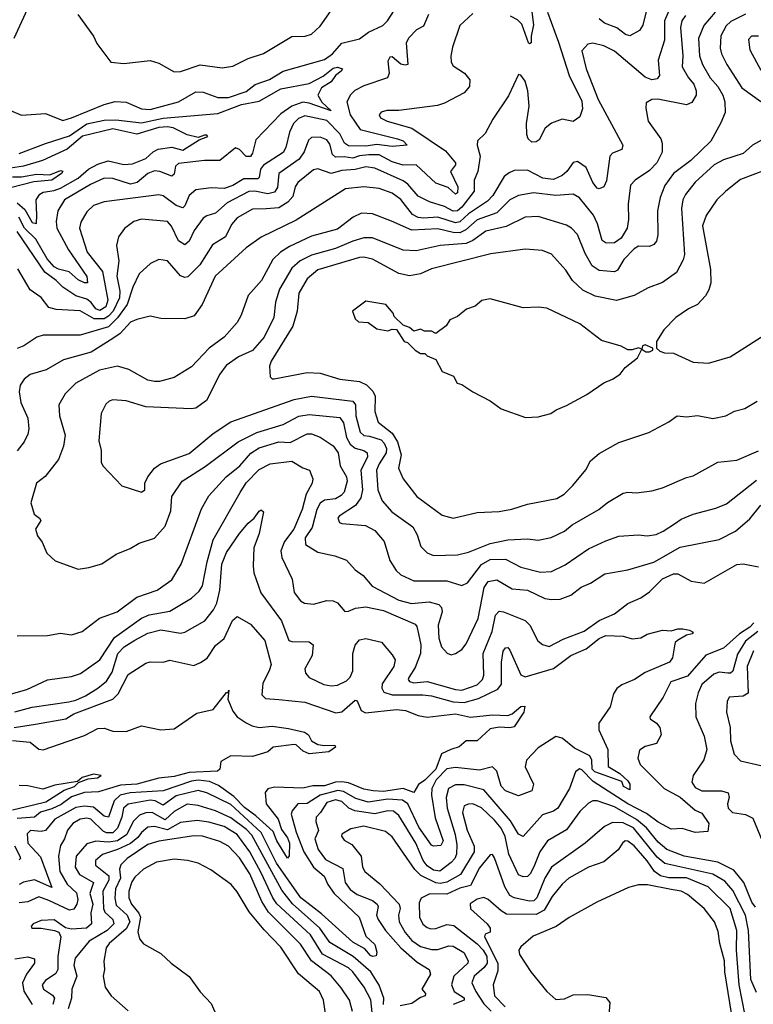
# Model space of a CAD drawing. Extents: x 1678759 to 1859541, y 384609 to 522867.
# Tile 12 of 256: x 1729297 to 1732661, y 396626 to 401141. Entities that reach past the tile are written whole.
import ezdxf

# ---------------------------------------------------------------- set-up
doc = ezdxf.new("R2010")
doc.units = 0

msp = doc.modelspace()

# ---------------------------------------------------------------- linework, layer by layer
at = {"layer": '0CON20XD'}
for points in [[(1732187.6, 401255), (1732155, 401115.8), (1732138.8, 401091.2), (1732095, 401066.5), (1732075, 401072.3), (1732035, 401104), (1731978.8, 401125), (1731955, 401144.1)], [(1729255, 400724.3), (1729305, 400703.1), (1729415, 400710.5), (1729495, 400679.2), (1729535, 400690.3), (1729685, 400752.3), (1729735, 400765.3), (1729785, 400762.9), (1729855, 400731.6), (1729895, 400728.6), (1730025, 400764.7), (1730105, 400809.4), (1730139.1, 400809.1), (1730205, 400784.2), (1730255, 400784.1), (1730335, 400812.2), (1730376.5, 400843.5), (1730442.8, 400867.2), (1730505.5, 400904.5), (1730695, 400959.1), (1730730.8, 400985), (1730775, 401033.4), (1730855, 401053.7), (1730896.7, 401083.3), (1730961.7, 401115), (1730983.7, 401135), (1731015, 401183.4)], [(1729332, 401188), (1729270.6, 401055)], [(1732290.8, 401219.2), (1732253.7, 401136.3), (1732253.4, 401046.6), (1732224.2, 400955.8), (1732230.5, 400885), (1732220.7, 400869.3), (1732195, 400864.7), (1732165, 400877.2), (1732025, 400996.6), (1731975, 401021.2), (1731925, 401033.1), (1731901.8, 401028.2), (1731875, 400997.5), (1731894.7, 400915), (1731949.8, 400775), (1732062.9, 400565), (1732057.5, 400545), (1732015, 400529.3), (1732003.8, 400515), (1731987.4, 400402.6), (1731975, 400374.6), (1731955, 400365.4), (1731945, 400368.2), (1731925.3, 400395), (1731895, 400463.6), (1731855, 400490), (1731835, 400485.8), (1731806, 400445), (1731785, 400426.4), (1731745, 400407.6), (1731695.9, 400414.1), (1731625, 400450.9), (1731565, 400448.9), (1731540.9, 400439.2), (1731518.8, 400421.2), (1731466.9, 400335), (1731441.5, 400308.5), (1731355, 400251.1), (1731315, 400214.3), (1731295, 400209.8), (1731215, 400235.4), (1731148.4, 400231.6), (1731124.4, 400234.4), (1731097.9, 400247.9), (1731045, 400316.7), (1731005, 400345.7), (1730945, 400366.7), (1730875.2, 400375.2), (1730790.8, 400365), (1730565, 400222.4), (1730405, 400143.5), (1730335.6, 400095), (1730193.2, 399965), (1730134.5, 399835), (1730096.7, 399783.3), (1730055, 399770), (1729945, 399770.6), (1729895, 399781.4), (1729835, 399766.4), (1729805, 399753.6), (1729757.8, 399702.2), (1729725, 399678.4), (1729625, 399617), (1729498, 399582), (1729418, 399535), (1729345, 399514.4), (1729317.2, 399492.8), (1729299.4, 399465), (1729294.5, 399435), (1729303.2, 399385), (1729333.9, 399313.9), (1729339.1, 399265), (1729335, 399240), (1729317.1, 399205), (1729285, 399164.3)], [(1729564.1, 401164.1), (1729636, 401065), (1729651.2, 401031.2), (1729715, 400946.7), (1729775, 400940), (1729895, 400954.4), (1729935, 400941.9), (1730005, 400902.5), (1730035, 400903.6), (1730125, 400933.5), (1730225, 400920), (1730275, 400927.3), (1730345, 400963.1), (1730415, 400985.3), (1730545, 401063.1), (1730605.7, 401065.7), (1730635, 401074.4), (1730675, 401111.9), (1730725, 401182.9)], [(1731716.8, 401175), (1731768.2, 401038.2), (1731816, 400885), (1731875, 400768), (1731877.6, 400732.4), (1731865.6, 400695), (1731835, 400674), (1731785, 400684.4), (1731735, 400667.1), (1731707.2, 400642.8), (1731679.8, 400590.2), (1731665, 400580.6), (1731645, 400579.4), (1731628.5, 400595), (1731622.2, 400615), (1731621.2, 400665), (1731633.2, 400745), (1731626.7, 400815), (1731615, 400858.8), (1731595, 400886.7), (1731585, 400890), (1731538.8, 400791.2), (1731466.7, 400685), (1731430.9, 400619.1), (1731396, 400585), (1731395.6, 400565), (1731409.1, 400515), (1731398.1, 400445), (1731380.8, 400405), (1731381.6, 400355), (1731325, 400281.2), (1731305, 400264.9), (1731285, 400262.6), (1731245, 400284.8), (1731176.7, 400305), (1731125, 400332), (1731076.5, 400386.5), (1731055, 400402.4), (1730925, 400459.8), (1730885, 400466.5), (1730835, 400453.9), (1730775, 400449.5), (1730725, 400435.6), (1730665, 400457.7), (1730645, 400453.2), (1730572.2, 400395), (1730560.5, 400375), (1730549.4, 400330.6), (1730526.2, 400303.8), (1730485, 400278.8), (1730427, 400273), (1730365, 400272.7), (1730295, 400232.8), (1730268.1, 400201.9), (1730240.7, 400145), (1730180.8, 400109.2), (1730122.6, 400017.4), (1730068.5, 399961.5), (1730055, 399958.8), (1730035, 399966.5), (1729975, 400035.6), (1729935, 400040.6), (1729897, 400023), (1729845, 399975.6), (1729816.1, 399913.9), (1729790.1, 399835), (1729746.3, 399773.7), (1729705, 399732.4), (1729575, 399694.2), (1729405, 399694.7), (1729375.7, 399685), (1729315.7, 399645), (1729285, 399633.6)], [(1731375, 401169.7), (1731315.3, 401115), (1731281.6, 401015), (1731274.4, 400974.4), (1731275.7, 400945.7), (1731285, 400928.8), (1731336.4, 400896.4), (1731361.4, 400865), (1731360, 400835), (1731335, 400805.6), (1731245, 400757.8), (1731212.6, 400747.4), (1731035, 400724.5), (1730980, 400725), (1730955, 400717.5), (1730945.8, 400705), (1730951.4, 400691.4), (1730982.5, 400675), (1731095, 400642.8), (1731249.7, 400539.7), (1731295.4, 400485), (1731295.3, 400474.7), (1731272.9, 400445), (1731306.8, 400375), (1731305, 400346.9), (1731295, 400341.1), (1731261.2, 400371.2), (1731205, 400390.6), (1731115, 400475.4), (1731055, 400473.3), (1731005, 400489.3), (1730945, 400520.5), (1730898.7, 400521.3), (1730855, 400517.2), (1730825, 400505.7), (1730785, 400512.2), (1730745, 400510.4), (1730732.2, 400522.2), (1730719.8, 400569.8), (1730705, 400590.4), (1730675, 400602.4), (1730635, 400600.4), (1730621.7, 400588.3), (1730601.7, 400535), (1730578.1, 400501.9), (1730485.3, 400435), (1730478.6, 400371.4), (1730465, 400350), (1730435, 400342.2), (1730375, 400354.5), (1730347.4, 400352.6), (1730249.3, 400300.7), (1730195, 400253.1), (1730155, 400242.1), (1730139.1, 400230.8), (1730097.1, 400175), (1730074.6, 400125), (1730055, 400109.3), (1730025, 400127.5), (1729993.6, 400193.6), (1729975, 400215.9), (1729855, 400226), (1729820.8, 400215), (1729777.1, 400182.9), (1729750, 400145), (1729740.4, 400105), (1729751.4, 400035), (1729742.3, 399965), (1729755.9, 399895.9), (1729754.6, 399865), (1729725.1, 399805), (1729705, 399781.7), (1729685, 399769.2), (1729638.6, 399768.6), (1729575, 399805.6), (1729465, 399812.7), (1729431.6, 399821.6), (1729395, 399866.5), (1729345, 399902.9), (1729289.2, 399999.2)], [(1732349.4, 401160.6), (1732333, 401135), (1732327.2, 401105), (1732338.5, 400975), (1732335.2, 400925.2), (1732364.1, 400874.1), (1732388.7, 400845), (1732398.7, 400815), (1732398.5, 400795), (1732378.8, 400761.2), (1732355, 400750), (1732224, 400776), (1732195.6, 400774.4), (1732170.3, 400759.7), (1732167.8, 400735), (1732178.6, 400675), (1732237.3, 400595), (1732243.8, 400575), (1732243.4, 400533.4), (1732218.8, 400485), (1732185, 400449.3), (1732118.6, 400405), (1732098.5, 400381.5), (1732086.8, 400295), (1732088.2, 400225), (1732082.2, 400185), (1732055, 400138.9), (1732025, 400117.6), (1731986.9, 400116.9), (1731968, 400128), (1731947, 400205), (1731928.4, 400245), (1731864.8, 400324.8), (1731835, 400341.6), (1731755, 400334.3), (1731652.6, 400347.4), (1731584.6, 400334.6), (1731545, 400315.3), (1731484.9, 400255.1), (1731395, 400222.6), (1731343.4, 400176.6), (1731315, 400163.7), (1731285.1, 400165.1), (1731215, 400182.1), (1731095, 400176.4), (1731002.2, 400217.8), (1730915, 400251.4), (1730865, 400253.4), (1730826.5, 400235), (1730755, 400180.8), (1730635, 400148.1), (1730535, 400101), (1730493.8, 400075), (1730458.6, 400041.4), (1730405.6, 399944.4), (1730344.1, 399875.9), (1730313.3, 399786.7), (1730295, 399752.9), (1730235.5, 399685), (1730165.5, 399635), (1730085, 399549.4), (1730005, 399500.6), (1729938.7, 399481.3), (1729915, 399481.4), (1729885, 399488.6), (1729797.6, 399537.6), (1729745, 399552.3), (1729663.8, 399533.8), (1729554.6, 399475), (1729505.4, 399425), (1729476.2, 399375), (1729479.2, 399325), (1729506, 399236), (1729498.5, 399185), (1729475, 399124.4), (1729413.6, 399046.4), (1729374, 399015), (1729348.8, 398925), (1729362.9, 398872.9), (1729388.8, 398855), (1729393.8, 398845), (1729370, 398805), (1729378.8, 398775), (1729400, 398745), (1729421.2, 398695), (1729459.5, 398659.5), (1729565, 398621.2), (1729615, 398628.6), (1729674.3, 398645.7), (1729739.7, 398690.3), (1729804.3, 398715.7), (1729845, 398740.8), (1729915, 398763.1), (1729965, 398818.6), (1729989.6, 398889.6), (1729994.6, 398955), (1730042.7, 399025), (1730148.1, 399091.9), (1730298.8, 399205), (1730385, 399247.9), (1730505.5, 399284.5), (1730576.5, 399323.5), (1730625, 399330.7), (1730765, 399316.6), (1730782.1, 399292.1), (1730796.1, 399225), (1730812, 399195), (1730835, 399175.9), (1730875.8, 399165), (1730890, 399155), (1730891.4, 399135), (1730861.6, 399075), (1730869.7, 398985), (1730861.2, 398948.8), (1730837.2, 398912.8), (1730761.9, 398865), (1730755.6, 398855), (1730764.3, 398835), (1730775, 398830.9), (1730882.2, 398822.2), (1730925, 398798.9), (1730968.1, 398748.1), (1730995, 398661.4), (1731023.8, 398615), (1731045.6, 398595), (1731105, 398568.2), (1731255, 398568.4), (1731325, 398546.2), (1731351, 398559), (1731415, 398642.9), (1731455, 398665.5), (1731525, 398668), (1731595, 398630.5), (1731685, 398608.2), (1731735, 398610.4), (1731798.7, 398641.3), (1731904.8, 398715.2), (1731985, 398750.8), (1732045, 398773.2), (1732135, 398779.2), (1732175, 398773.8), (1732215, 398780.8), (1732248.1, 398795), (1732305, 398832.7), (1732329.9, 398850.1), (1732385, 398872.9), (1732489.4, 398900.6), (1732538.8, 398921.2), (1732675, 399029.7)], [(1732485.9, 401175), (1732434.7, 401115), (1732410, 401055), (1732413.8, 400975), (1732428.8, 400935), (1732463.5, 400875), (1732499, 400835), (1732521.7, 400795), (1732530, 400765), (1732531.5, 400715), (1732512.5, 400667.5), (1732465.8, 400584.2), (1732375, 400495.3), (1732295, 400436), (1732255, 400380.5), (1732234.1, 400325), (1732221.1, 400265), (1732223.2, 400155), (1732217.1, 400125), (1732205, 400109.4), (1732185, 400100.5), (1732135, 400102), (1732115, 400090.3), (1732068.1, 400041.9), (1732038.1, 399991.9), (1732025, 399985.3), (1731955, 399990.5), (1731922.9, 400012.9), (1731889.5, 400069.5), (1731855, 400155.6), (1731827.8, 400185), (1731805, 400199.2), (1731675, 400238.8), (1731615, 400234.7), (1731527.5, 400192.5), (1731435, 400171.4), (1731375, 400127.9), (1731345, 400114.2), (1731225, 400104.8), (1731115, 400081.8), (1731055, 400083.4), (1730915, 400140), (1730875, 400140.8), (1730824.6, 400125.4), (1730745, 400092.2), (1730635, 400061.3), (1730583.3, 400035), (1730545, 400001.8), (1730488.7, 399905), (1730470.8, 399845), (1730462.9, 399775), (1730418.8, 399685), (1730365, 399623.4), (1730301.1, 399595), (1730244.6, 399555), (1730214.6, 399515), (1730154.4, 399395), (1730105, 399358.9), (1730084.1, 399355.9), (1729875.2, 399365.2), (1729785, 399393.1), (1729725, 399397.8), (1729707.9, 399392.1), (1729692.4, 399377.6), (1729671.4, 399335), (1729660.5, 399210.5), (1729670.9, 399165), (1729671.5, 399111.5), (1729679.2, 399095), (1729765, 399003.8), (1729855, 398974.3), (1729870.8, 398985), (1729871.4, 399015), (1729885.5, 399045), (1729915.5, 399085), (1729942.5, 399105), (1730075, 399151.8), (1730185, 399244.1), (1730265, 399297.5), (1730555, 399399.7), (1730635.2, 399415.2), (1730825, 399391.6), (1730837.6, 399375), (1730839.2, 399325), (1730859, 399249), (1730874.5, 399235), (1730900.6, 399230.6), (1730955, 399213.7), (1730969, 399199), (1730979.1, 399175), (1730977.1, 399155), (1730944.8, 399105), (1730933, 399075), (1730939.2, 398985), (1730959.3, 398935), (1731003.8, 398885), (1731099.5, 398815), (1731119.2, 398779.2), (1731136.9, 398725), (1731165, 398696.9), (1731194.7, 398684.7), (1731305, 398687.1), (1731355, 398699.6), (1731455, 398739.7), (1731535, 398755.8), (1731625, 398760.5), (1731674.5, 398754.5), (1731733.9, 398766.1), (1731795, 398796.1), (1731830.6, 398825), (1731953.1, 398895), (1731993.2, 398926.8), (1732065, 398969.5), (1732085, 398974.5), (1732125, 398971.8), (1732195, 398980), (1732245, 398994.6), (1732355, 399042.2), (1732385, 399049.4), (1732498.5, 399111.5), (1732585, 399121.8), (1732685, 399164.6)], [(1731171.5, 401165), (1731149.4, 401110.6), (1731116, 401095), (1731082.1, 401057.9), (1731068.8, 401035), (1731077.5, 400935), (1731065, 400931.8), (1731045, 400937.5), (1731005, 400970), (1730995, 400969.2), (1730985, 400950), (1730991.5, 400895), (1730984.4, 400875), (1730875, 400837.8), (1730834.2, 400815.8), (1730813.3, 400796.7), (1730797.8, 400765), (1730811.9, 400705), (1730857.8, 400637.8), (1731029.4, 400595), (1731056.1, 400585), (1731073.3, 400565), (1731005, 400559.5), (1730935, 400568.9), (1730885, 400560.8), (1730805, 400561.9), (1730786.6, 400575), (1730765, 400618.1), (1730705, 400678), (1730605, 400699.8), (1730575, 400688), (1730552.9, 400665), (1730534.7, 400625), (1730517.6, 400555), (1730505, 400532.4)], [(1731645, 401177.1), (1731652.9, 401117.1), (1731641.8, 401065), (1731641.9, 401035), (1731635, 401030), (1731630.4, 401035), (1731600, 401120), (1731580.3, 401140.3), (1731547.6, 401157.6)], [(1732625, 401166.7), (1732557.5, 401132.5), (1732536.8, 401113.2), (1732512.8, 401067.2), (1732509.7, 401010.3), (1732515, 400984.3), (1732539.4, 400935), (1732608.7, 400828.7), (1732695, 400765.3)], [(1732685, 401065.6), (1732652.5, 401065), (1732639.7, 401050.3), (1732645, 401003.3), (1732695, 400910)], [(1729295, 400526.8), (1729416.1, 400573.9), (1729525, 400608.1), (1729605, 400663.1), (1729685, 400680.7), (1729737.9, 400682.1), (1729855, 400668.4), (1729955, 400689), (1730205, 400710.8), (1730315, 400752.5), (1730395, 400767.6), (1730495, 400824.3), (1730625, 400848.6), (1730688.7, 400881.3), (1730735, 400918.3), (1730753.7, 400923.7), (1730777.5, 400915), (1730771.2, 400905), (1730745.4, 400885), (1730725, 400856.4), (1730681.3, 400828.7), (1730664.8, 400795), (1730682.2, 400762.2), (1730725, 400722.5), (1730625, 400758.8), (1730595, 400762.7), (1730545, 400744.8), (1730495, 400709.7), (1730379.4, 400590.6), (1730365, 400528.6), (1730355, 400514.1), (1730335, 400514.3), (1730305, 400546.4), (1730287.4, 400552.6), (1730215.5, 400494.5), (1730145.3, 400495.3), (1730025, 400481.1), (1730011.1, 400468.9), (1730005, 400432.5), (1729995, 400422.8), (1729940, 400445), (1729915, 400448.1), (1729884.6, 400435.4), (1729835.6, 400394.4), (1729805, 400386.1), (1729725, 400413), (1729685, 400413.8), (1729621.4, 400385), (1729502, 400315), (1729472.4, 400265), (1729465.2, 400215), (1729467.6, 400185), (1729521.3, 400085), (1729605, 399963.8), (1729607.5, 399935), (1729595, 399934.1), (1729565, 399948.1), (1729524.3, 399984.3), (1729475, 399996.8), (1729455, 400007.9), (1729422.5, 400045), (1729371.2, 400135), (1729319.3, 400185), (1729292.8, 400235)], [(1729285, 400301.1), (1729320.3, 400270.3), (1729355, 400210.5), (1729375, 400206.2), (1729375.6, 400244.4), (1729373, 400315), (1729389.6, 400340.4), (1729405, 400349.6), (1729455, 400357.2), (1729485, 400368.4), (1729565.8, 400415), (1729612.8, 400455), (1729655, 400479.1), (1729703.4, 400493.4), (1729775, 400476.3), (1729815, 400479.7), (1729876.1, 400505), (1729909.5, 400535), (1729932.8, 400547.2), (1729995, 400556), (1730045, 400542), (1730120.4, 400589.6), (1730160, 400605), (1730155, 400612), (1730145, 400611.9), (1730115, 400600), (1730065, 400613.6), (1730001.1, 400645), (1729975, 400649.8), (1729935, 400646.4), (1729835, 400616), (1729725, 400640.4), (1729585, 400606.8), (1729515, 400547), (1729402, 400495), (1729315, 400469.1), (1729235, 400457.7)], [(1732729.5, 400605), (1732657.8, 400565), (1732615, 400527.9), (1732525, 400497.8), (1732481.5, 400475), (1732394.8, 400395.2), (1732350.3, 400339.7), (1732338.4, 400315), (1732331.7, 400275), (1732345.3, 400064.7), (1732339.6, 400040.4), (1732308.1, 399981.9), (1732245, 399935.5), (1732178.8, 399911.2), (1732115, 399876.2), (1732034, 399854), (1731936.4, 399873.6), (1731880.1, 399900.1), (1731831.5, 399945), (1731801.8, 399991.8), (1731735, 400065.6), (1731695, 400083.1), (1731615, 400088.7), (1731457.5, 400067.5), (1731185, 399997.9), (1731134.8, 399975.2), (1731085, 399966.8), (1731035, 399976.8), (1730915, 400043.1), (1730875, 400051.9), (1730855, 400050.3), (1730665, 399993.3), (1730615, 399952.5), (1730576.6, 399886.6), (1730569.8, 399805), (1730548.9, 399735), (1730450, 399575), (1730442.3, 399552.3), (1730445, 399503.3), (1730454.4, 399494.4), (1730464.4, 399494.4), (1730615, 399523.8), (1730675, 399520), (1730765, 399493.2), (1730855, 399482.6), (1730887.3, 399467.3), (1730917.1, 399437.1), (1730927.9, 399415), (1730925.9, 399345), (1730940.9, 399295), (1731005.4, 399245.4), (1731029.8, 399205), (1731046.3, 399145), (1731034, 399084), (1731055.6, 399035), (1731118.6, 398955), (1731235, 398868.9), (1731285, 398855.6), (1731395, 398881.2), (1731495, 398885.4), (1731554, 398896), (1731625, 398920), (1731760.8, 398945), (1731793.1, 398965), (1731833.5, 399005), (1731893, 399077), (1731915, 399118.6), (1731955, 399152.5), (1732045, 399202), (1732182.6, 399247.4), (1732273.2, 399296.8), (1732312.5, 399325), (1732355, 399319.4), (1732405, 399325.6), (1732475, 399312.5), (1732535, 399324.4), (1732575, 399345.6), (1732621.9, 399358.1), (1732678.6, 399391.4)], [(1730505, 400532.4), (1730415, 400473.8), (1730401.6, 400455), (1730395, 400417.5), (1730388.7, 400411.3), (1730325, 400411.3), (1730275, 400381.3), (1730235, 400367.5), (1730175, 400370.6), (1730105, 400360), (1730075, 400335.5), (1730055, 400286.7), (1730045, 400278.9), (1730015, 400289.4), (1729955, 400332.8), (1729935, 400338.4), (1729685, 400306.1), (1729635, 400289.5), (1729605, 400260.6), (1729577.3, 400212.7), (1729571.2, 400185), (1729606.1, 400075), (1729676.7, 399986.7), (1729701, 399855), (1729691.6, 399825), (1729665, 399806.7), (1729645.6, 399815), (1729624.6, 399844.6), (1729605, 399859.6), (1729555.1, 399875.1), (1729495, 399915.2), (1729465, 399945.2), (1729412.9, 399982.9), (1729285, 400169.8)], [(1729265, 400420.3), (1729305, 400420.2), (1729375, 400432.9), (1729435, 400430), (1729485, 400450), (1729495.7, 400445.7), (1729488.9, 400435), (1729444.7, 400404.7), (1729362.2, 400397.8), (1729255, 400369.2)], [(1732715, 400450.9), (1732602.3, 400407.7), (1732534.4, 400355), (1732494.3, 400315), (1732445, 400242.5), (1732428.4, 400195), (1732464.7, 399995.3), (1732465.8, 399935), (1732457.2, 399902.8), (1732441.2, 399875), (1732405, 399834.5), (1732364.2, 399815), (1732305.8, 399775), (1732251.1, 399718.9), (1732216.7, 399665), (1732217.5, 399635), (1732231.7, 399621.7), (1732254.1, 399614.1), (1732295, 399612), (1732385, 399570.6), (1732455, 399565.8), (1732555, 399595.6), (1732745, 399715.6)], [(1731617, 399317), (1731675, 399320), (1731732.5, 399335), (1731757.3, 399352.7), (1731805, 399371.2), (1731898.3, 399421.7), (1731975, 399476.2), (1732015, 399492), (1732050, 399515), (1732074.1, 399545.9), (1732129.5, 399590.5), (1732150, 399630), (1732168.3, 399618.3), (1732185, 399617.5), (1732200, 399625), (1732200, 399635), (1732165, 399650), (1732152.5, 399645), (1732150, 399630), (1732135, 399636.7), (1732105, 399626.7), (1732085, 399627.5), (1732055, 399643.3), (1731965, 399670), (1731866, 399746), (1731715, 399818.1), (1731675, 399822.9), (1731605, 399820), (1731455, 399861.2), (1731416.4, 399853.6), (1731385, 399826.7), (1731345.9, 399814.1), (1731305, 399780), (1731270, 399765), (1731253, 399737), (1731205, 399702.5), (1731185, 399712.5), (1731153.3, 399713.3), (1731135, 399722.5), (1731105, 399712.5), (1731085, 399730), (1731055, 399740), (1731015, 399780), (1731010, 399795), (1730975.6, 399835.6), (1730885, 399850), (1730822.5, 399805), (1730835, 399770), (1730850, 399755), (1730895, 399752.5), (1730935, 399723.3), (1730985, 399713.8), (1731005, 399722.5), (1731025, 399720), (1731060, 399665), (1731075, 399660), (1731110, 399625), (1731135, 399610), (1731155, 399610), (1731165, 399600), (1731205, 399583.3), (1731235, 399527.5), (1731286.4, 399506.4), (1731303.9, 399473.9), (1731325, 399467.5), (1731375, 399433.8), (1731455, 399393.3), (1731505, 399356.7), (1731617, 399317)], [(1729285, 398315.8), (1729425, 398316.9), (1729485, 398328.6), (1729535, 398320), (1729584.4, 398335.6), (1729662.6, 398397.4), (1729744.5, 398425.5), (1729835, 398493.6), (1729928, 398525), (1729995, 398572.2), (1730037.5, 398645), (1730131.2, 398898.8), (1730165, 398956.9), (1730243.8, 399045), (1730306.9, 399095), (1730356.8, 399153.2), (1730395, 399178.3), (1730485, 399205.6), (1730537.1, 399202.9), (1730615, 399242.2), (1730635, 399241.2), (1730675, 399226.4), (1730735, 399186.5), (1730757.2, 399155), (1730767.3, 399095), (1730795, 399044.2), (1730799.2, 399025), (1730785.4, 398975), (1730771.2, 398958.8), (1730745, 398943.8), (1730695, 398937.7), (1730675, 398923.3), (1730659.9, 398895), (1730637.6, 398812.4), (1730605.8, 398765), (1730607.7, 398735), (1730665, 398699.1), (1730741.9, 398681.9), (1730795, 398662.2), (1730835, 398618.1), (1730872.3, 398592.3), (1730913, 398543), (1731035, 398480), (1731094.5, 398464.5), (1731175, 398472.2), (1731219.4, 398459.4), (1731231.3, 398445), (1731234.2, 398425), (1731215.4, 398365), (1731219.2, 398305), (1731231.5, 398265), (1731256.8, 398236.8), (1731275, 398229.2), (1731295.6, 398234.4), (1731325, 398252.5), (1731345, 398279.2), (1731398.9, 398395), (1731427.6, 398537.6)], [(1729260.4, 398049.6), (1729329.8, 398070.2), (1729425, 398113.4), (1729535, 398130), (1729576.6, 398143.4), (1729664.6, 398205), (1729731.4, 398308.6), (1729855, 398397), (1729891.6, 398411.6), (1729985, 398428.2), (1730085, 398488.5), (1730119.6, 398520.4), (1730135.3, 398545), (1730156.5, 398655), (1730185, 398755.5), (1730307.4, 398972.6), (1730335, 399016.5), (1730395, 399078.9), (1730445, 399104.1), (1730545, 399117.2), (1730595, 399085.5), (1730626.1, 399076.1), (1730640.6, 399035), (1730638.2, 399015), (1730611.4, 398965), (1730591.9, 398895), (1730554.8, 398805), (1730512, 398748), (1730494.7, 398705), (1730498.7, 398675), (1730546.1, 398576.1), (1730555, 398514), (1730585.5, 398475.5), (1730603.3, 398465), (1730645, 398461.5), (1730705, 398477.9), (1730735, 398476.8), (1730755, 398466.4), (1730787.5, 398427.5), (1730805, 398428.2), (1730836.8, 398443.2), (1730885, 398448), (1730965, 398431.6), (1731109.9, 398369.9), (1731118.8, 398358.8), (1731125.5, 398325.5), (1731137.1, 398275), (1731135.6, 398235), (1731110.2, 398169.8), (1731081.6, 398125), (1731079.2, 398115), (1731085, 398105.6), (1731105, 398100.8), (1731165, 398105.9), (1731295, 398069), (1731325, 398066.5), (1731395, 398091.6), (1731419.2, 398115), (1731424.8, 398135), (1731422.5, 398235), (1731463.1, 398335), (1731479.5, 398410.5), (1731495, 398428.2), (1731515, 398426.1), (1731615, 398385.4), (1731636.4, 398365), (1731672.8, 398292.8), (1731695, 398275.7), (1731725, 398267.1), (1731789.2, 398300.8), (1731885, 398336.4), (1731954.1, 398385.9), (1732025, 398416.9), (1732085, 398464.6), (1732145, 398489.3), (1732185, 398518), (1732245, 398576.4), (1732295, 398599.6), (1732315, 398600.4), (1732376.2, 398566.2), (1732435, 398556.5), (1732585, 398643.3), (1732615, 398645.6), (1732685, 398631.5)], [(1729275, 397967), (1729355, 397988.3), (1729523.3, 398013.3), (1729555, 398020.4), (1729599.1, 398040.9), (1729656.1, 398075), (1729695, 398107.9), (1729721.5, 398148.5), (1729747.4, 398235), (1729776.4, 398265), (1729825, 398295.6), (1729885, 398328.6), (1729945, 398342.8), (1730035, 398328.6), (1730055, 398331.9), (1730145.7, 398384.3), (1730185.4, 398434.6), (1730200.7, 398465), (1730214.2, 398525), (1730223.8, 398645), (1730245, 398698.5), (1730305, 398784.4), (1730345, 398832.2), (1730372.9, 398855), (1730395, 398888), (1730405, 398893.8), (1730415.8, 398885), (1730395.5, 398785), (1730371.1, 398718.9), (1730367.2, 398637.2), (1730370.6, 398605), (1730402.4, 398512.4), (1730497.7, 398385), (1730531.8, 398295), (1730545, 398289.3), (1730625, 398287.7), (1730643.1, 398275), (1730638.2, 398225), (1730604.4, 398165), (1730607.5, 398145), (1730624.2, 398125), (1730692.5, 398092.5), (1730725, 398086.8), (1730755, 398089.2), (1730795, 398109.2), (1730813.1, 398126.9), (1730824.3, 398155), (1730824, 398235), (1730835, 398273.1), (1730855, 398298.1), (1730885, 398302.9), (1730956.1, 398286.1), (1731005, 398229.2), (1731018.5, 398205), (1731013.2, 398175), (1730960, 398095), (1730957, 398075), (1730966.7, 398056.7), (1731005.7, 398045.7), (1731145, 398045.7), (1731185, 398040), (1731285, 398013.1), (1731335, 398010.3), (1731400.9, 398029.1), (1731489.2, 398070.8), (1731506.2, 398093.8), (1731506.7, 398195), (1731514.8, 398245), (1731525, 398260.9), (1731535, 398261.8), (1731545, 398250), (1731595, 398136.7), (1731615, 398128.4), (1731745, 398165.9), (1731825, 398225.6), (1731895, 398256), (1731955, 398303.1), (1731985, 398317.3), (1732064.5, 398314.5), (1732105, 398302.2), (1732145, 398306.7), (1732175, 398323), (1732245, 398341.4), (1732285, 398338.1), (1732315, 398347.8), (1732337.3, 398347.3), (1732367.7, 398342.3), (1732385, 398332.5), (1732381.2, 398325), (1732355, 398319.4), (1732313.8, 398295), (1732302, 398285), (1732299.7, 398270.3), (1732291.2, 398215), (1732277.1, 398195), (1732165, 398147.1), (1732115.8, 398115), (1732058.6, 398091.4), (1732035.4, 398074.6), (1732020.2, 398049.8), (1732005, 397990), (1731952, 397915), (1731952.5, 397885), (1731993.3, 397795), (1731995, 397716), (1732049.3, 397685), (1732085, 397650.4), (1732095.3, 397635), (1732095, 397610), (1732066.5, 397625), (1732058.1, 397648.1), (1731935, 397691.8), (1731922.8, 397705), (1731920.7, 397745), (1731911.6, 397765), (1731841.3, 397801.3), (1731785, 397846.7), (1731755, 397854.3), (1731675, 397802.9), (1731621.8, 397745), (1731615.5, 397715), (1731653.5, 397635), (1731645.5, 397605), (1731585, 397582.2), (1731525, 397604.6), (1731505, 397627.1), (1731484.6, 397695), (1731465, 397714.6), (1731405, 397699.1), (1731295, 397711.3), (1731255, 397705.5), (1731207.3, 397655), (1731186.5, 397615), (1731185.5, 397585), (1731201.8, 397481.8), (1731238.4, 397375), (1731227.5, 397355), (1731195, 397351), (1731185, 397355.3), (1731127.8, 397437.8), (1731076.6, 397545), (1731052.4, 397562.4), (1730985, 397567.1), (1730895, 397552.5), (1730839.1, 397569.1), (1730781.5, 397601.5), (1730756.5, 397606.5), (1730675.6, 397584.4), (1730615, 397547.2), (1730572.2, 397545), (1730546.8, 397513.2), (1730542.3, 397497.8), (1730564.6, 397415), (1730600, 397325), (1730645, 397255.2), (1730693.5, 397213.5), (1730709.5, 397175), (1730738.8, 397135), (1730853.4, 397025), (1730885, 396938.9), (1730925, 396900.6), (1730934.6, 396865.4), (1730932.1, 396847.9), (1730915.3, 396844.7), (1730905, 396849.4), (1730880.1, 396880.1), (1730825, 396911.1), (1730680.9, 397040.9), (1730586.1, 397115), (1730475, 397274), (1730404.3, 397414.3), (1730265, 397541.6), (1730155, 397596.2), (1730115, 397607.2), (1730015, 397582.5), (1729955, 397539.2), (1729918.6, 397558.6), (1729895, 397562.7), (1729795, 397544.5), (1729773.8, 397525), (1729766.2, 397485), (1729746.2, 397433.8), (1729725, 397411.7), (1729695, 397412.5), (1729679.5, 397419.5), (1729623.6, 397475), (1729605, 397479.2), (1729575, 397474.8), (1729541.1, 397455), (1729516.1, 397425), (1729503.4, 397385), (1729484.4, 397355), (1729474.8, 397305), (1729481.7, 397235), (1729515, 397176.7), (1729557.6, 397137.6), (1729563.5, 397106.5), (1729559.2, 397085), (1729545, 397062.9), (1729525, 397058.3), (1729431.6, 397101.6), (1729385, 397119), (1729335, 397096.2), (1729295, 397091.7)], [(1731427.6, 398537.6), (1731445, 398564.1), (1731485, 398573.1), (1731555, 398531.8), (1731625, 398524.7), (1731705, 398487.3), (1731735, 398481.8), (1731775, 398484.6), (1731825, 398502.1), (1731871.1, 398538.9), (1731915, 398557.7), (1731979.5, 398600.5), (1732085, 398618.5), (1732205, 398653.1), (1732325, 398722.5), (1732505, 398757.9), (1732580, 398795), (1732645, 398851.5), (1732694.8, 398915.2)], [(1729271.8, 397895), (1729369.3, 397910.7), (1729509.2, 397935), (1729545, 397957.5), (1729724.8, 398025.2), (1729749.5, 398050.5), (1729795, 398138.5), (1729875, 398191.1), (1729895, 398196.5), (1729955, 398194.4), (1729985, 398204.3), (1730095, 398180), (1730126.8, 398193.2), (1730156.7, 398213.3), (1730195, 398271.2), (1730235, 398304), (1730273.4, 398386.6), (1730295, 398404.2), (1730355, 398368.6), (1730421.9, 398295), (1730449.6, 398185), (1730441.1, 398155), (1730411.9, 398098.1), (1730408.2, 398045), (1730425, 398029.1), (1730485, 398023.8), (1730605, 398012), (1730746.6, 397963.4), (1730775, 397967.7), (1730835, 398020.9), (1730845, 398017.5), (1730863.6, 397973.6), (1730882.8, 397962.8), (1731025, 397978.4), (1731066.4, 397973.6), (1731125, 397950.4), (1731165, 397942.5), (1731295, 397958.6), (1731365, 397943.1), (1731465, 397953.6), (1731535, 397950.5), (1731555, 397958.2), (1731595, 397991.2), (1731613, 397993), (1731609.2, 397965), (1731565, 397898.2), (1731545, 397893.4), (1731495, 397896.8), (1731455, 397889.2), (1731395.6, 397834.4), (1731345, 397833.8), (1731312.6, 397807.4), (1731274.8, 397795.2), (1731232, 397775), (1731204.9, 397705), (1731155, 397654), (1731125.6, 397634.4), (1731105, 397597.9), (1731055, 397615.9), (1730965, 397601.4), (1730918, 397605), (1730875, 397613), (1730805, 397641), (1730775, 397646.4), (1730745, 397644), (1730695, 397628.5), (1730642.1, 397627.9), (1730595, 397617.7), (1730465, 397622.5), (1730435, 397613.8), (1730422.7, 397597.2), (1730427.4, 397545), (1730482.4, 397475), (1730497.5, 397427.5), (1730525, 397389.5), (1730534.1, 397365), (1730532.5, 397307.5), (1730525, 397295.8), (1730476.1, 397375), (1730458.9, 397418.9), (1730380.4, 397490.4), (1730328.6, 397528.6), (1730278.4, 397578.4), (1730209.2, 397629.2), (1730167.2, 397647.2), (1730115, 397654.3), (1730085, 397649.9), (1729955, 397604.9), (1729804.3, 397595.7), (1729758.4, 397585), (1729730.8, 397559.2), (1729705, 397484.1), (1729685, 397489.4), (1729635, 397530.6), (1729595, 397534.9), (1729555, 397529.2), (1729457.6, 397475), (1729415, 397423.8), (1729395, 397419), (1729346.6, 397423.4), (1729331.7, 397408.3), (1729333.9, 397365), (1729393, 397303), (1729445, 397161.2), (1729365, 397196.8), (1729315, 397186.8), (1729295, 397176.1)], [(1732663.3, 398375), (1732645.2, 398354.8), (1732597.2, 398325), (1732525, 398258.6), (1732443.3, 398226.7), (1732359.4, 398130.6), (1732282.5, 398105), (1732247.8, 398035), (1732187.1, 397945), (1732188, 397935), (1732216.9, 397915), (1732233.1, 397895), (1732238.3, 397861.7), (1732217.8, 397822.2), (1732165, 397808.8), (1732139.3, 397790.7), (1732131.2, 397755), (1732142.8, 397725), (1732252, 397615), (1732325, 397575.3), (1732395, 397517.1), (1732425, 397502.9), (1732456.5, 397455), (1732452, 397418), (1732395, 397413.5), (1732335, 397432.7), (1732285, 397428.5), (1732225, 397461.2), (1732170.8, 397500.8), (1732085, 397544.9), (1731927.2, 397647.2), (1731875, 397701.8), (1731864.6, 397705.4), (1731845, 397692), (1731817.7, 397615), (1731765, 397525.4), (1731745, 397511.1), (1731693.8, 397495), (1731605, 397395.5), (1731585, 397406.4), (1731547.3, 397467.3), (1731425, 397609.4), (1731335, 397632.4), (1731295, 397633.2), (1731263.5, 397615), (1731252.4, 397575), (1731257.4, 397525), (1731293.9, 397405), (1731302.1, 397357.9), (1731299.5, 397315), (1731291.9, 397295), (1731275, 397277), (1731223.3, 397236.7), (1731195, 397240.7), (1731165, 397260.7), (1731147.8, 397285), (1731113, 397365), (1731035, 397491.8), (1731011.4, 397511.4), (1730985, 397514), (1730925, 397500), (1730833.9, 397513.9), (1730806.2, 397526.2), (1730775, 397556.6), (1730745, 397564.1), (1730705, 397551.7), (1730676.5, 397505), (1730657.1, 397485), (1730655.2, 397465), (1730667.2, 397422.8), (1730650.2, 397385), (1730665.9, 397335.9), (1730699.4, 397289.4), (1730778.6, 397248.6), (1730789.3, 397185), (1730812.3, 397152.3), (1730845, 397129.3), (1730915, 397101.6), (1730935.7, 397085.7), (1730940.2, 397075), (1730933.9, 397035), (1730941.2, 397015), (1730974.2, 396965), (1731045.6, 396885.5), (1731119.8, 396819.8), (1731174.5, 396785), (1731181.3, 396765), (1731140.6, 396695), (1731158.1, 396675), (1731156, 396665), (1731135, 396657.9), (1731095, 396630.6), (1731041.2, 396618.8)], [(1732681.7, 398335), (1732625, 398290.8), (1732588.3, 398231.7), (1732566.7, 398153.3), (1732555.8, 398144.2), (1732544.8, 398144.8), (1732505, 398149.3), (1732479.8, 398140.2), (1732425, 398092.2), (1732408.7, 398055), (1732396.2, 398005), (1732396.8, 397945), (1732435.7, 397855.7), (1732447.2, 397795), (1732433.5, 397746.5), (1732384.5, 397675), (1732378.5, 397645), (1732395, 397620.5), (1732425.3, 397605.3), (1732515.2, 397605.2), (1732545.3, 397595.3), (1732550.8, 397575), (1732542.7, 397545), (1732545.4, 397525), (1732565, 397506.2), (1732625, 397496.2), (1732659.1, 397479.2), (1732723, 397323)], [(1732662.5, 398247.5), (1732632.7, 398175), (1732636.9, 398053.1), (1732615, 398038.7), (1732550.6, 398035), (1732541.2, 398015), (1732538.7, 397965), (1732555.3, 397895), (1732557.1, 397835), (1732573.3, 397773.3), (1732602.7, 397742.7), (1732695, 397721.3)], [(1729265, 397835.2), (1729345, 397828.2), (1729385, 397795.5), (1729405, 397793.2), (1729595, 397858.5), (1729655, 397891.5), (1729685, 397892.7), (1729725, 397878.6), (1729785, 397876.9), (1729856.2, 397903.8), (1729945, 397885.3), (1730005, 397888.8), (1730109, 397961), (1730185, 397977.7), (1730245, 398055.7), (1730253.6, 398056.4), (1730256.4, 398066.4), (1730251.5, 398025), (1730275, 397970), (1730294.6, 397944.6), (1730335, 397916.9), (1730362.6, 397902.6), (1730395, 397895.5), (1730455, 397901.1), (1730529.7, 397890.3), (1730603.8, 397873.8), (1730621.4, 397861.4), (1730635.7, 397835), (1730665, 397818.2), (1730695, 397812.1), (1730742.5, 397815), (1730746, 397805), (1730715, 397783.9), (1730625, 397775.3), (1730597.3, 397787.3), (1730565, 397816), (1730555, 397816.7), (1730460, 397805), (1730435, 397783.8), (1730365, 397761.9), (1730265, 397766.2), (1730220, 397740), (1730215.6, 397704.4), (1730204.6, 397695.4), (1730075, 397689.8), (1730005, 397670.7), (1729935, 397663.6), (1729834.3, 397635.7), (1729759, 397631), (1729659.3, 397600.7), (1729595, 397597.4), (1729535, 397577.7), (1729487.7, 397542.3), (1729445, 397521.8), (1729392.5, 397507.5), (1729364.5, 397485), (1729285, 397477.9)], [(1729265, 397518.1), (1729359.8, 397540.2), (1729417.1, 397555), (1729501.9, 397608.1), (1729548.4, 397625), (1729567, 397643), (1729610.7, 397659.3), (1729653.8, 397665), (1729671.2, 397675), (1729635, 397680.8), (1729583.8, 397666.2), (1729562.4, 397647.6), (1729458.4, 397631.6), (1729403.3, 397613.3), (1729335, 397628.6), (1729295, 397629.2)], [(1730965.1, 396625), (1730966.3, 396655), (1730945, 396713.9), (1730907, 396775), (1730825.6, 396845.6), (1730719.9, 396910), (1730673.8, 396975), (1730547.5, 397087.5), (1730498.8, 397148.8), (1730361.6, 397401.6), (1730337.1, 397427.1), (1730265, 397481.1), (1730195, 397513.9), (1730115, 397538.3), (1730065, 397544.3), (1730005, 397510.4), (1729965, 397472.1), (1729905, 397505.8), (1729875, 397504.4), (1729846.9, 397493.1), (1729817.7, 397465), (1729788.6, 397405), (1729745, 397376.4), (1729705, 397369.5), (1729646, 397374), (1729605, 397362.7), (1729556.2, 397305), (1729551, 397255), (1729571.2, 397221.2), (1729635.7, 397185), (1729619.6, 397135), (1729632.1, 397085), (1729623.4, 397045), (1729626.4, 396995), (1729602.9, 396975), (1729535, 396970.5), (1729507.2, 396977.2), (1729455, 397013.3), (1729395, 397010.8), (1729358.8, 396995), (1729350, 396985), (1729352.5, 396975), (1729395.8, 396975.8), (1729456.7, 396965), (1729476.3, 396956.3), (1729486.3, 396936.3), (1729471.9, 396845), (1729471.4, 396785), (1729462.3, 396767.7), (1729415, 396735.4), (1729400, 396715), (1729406.7, 396695), (1729447.9, 396667.9), (1729456.3, 396655), (1729449, 396625)], [(1732671.3, 397071.3), (1732654.9, 397095), (1732617.3, 397185), (1732571.3, 397241.3), (1732498.1, 397278.1), (1732344.7, 397304.7), (1732265, 397336.1), (1732225, 397370), (1732171, 397435), (1732125, 397473.8), (1732025, 397531.5), (1731945, 397559.7), (1731925, 397558.5), (1731905, 397548.2), (1731865, 397509.6), (1731804.1, 397425.9), (1731717.3, 397375), (1731682.4, 397325), (1731655, 397256.7), (1731638.6, 397225), (1731625, 397212.7), (1731605, 397210), (1731585, 397219.6), (1731540.7, 397315), (1731522.6, 397395), (1731505, 397433.8), (1731475, 397470.6), (1731415, 397526.6), (1731375, 397544.7), (1731355, 397544.6), (1731335, 397535.6), (1731327.2, 397505), (1731349.7, 397425), (1731381.8, 397351.8), (1731380.5, 397325), (1731318.9, 397221.1), (1731255, 397186.9), (1731225, 397180.8), (1731205, 397183.5), (1731136.8, 397216.8), (1731109.6, 397245), (1731005, 397394.5), (1730975, 397418.2), (1730875, 397442.3), (1730815, 397431.5), (1730775, 397406.9), (1730773.2, 397396.8), (1730785, 397378.8), (1730819.6, 397359.6), (1730862.5, 397305), (1730869.2, 397255), (1730880.4, 397235), (1730949, 397179), (1731036.5, 397085), (1731041.3, 397065), (1731033.9, 397035), (1731037.4, 397005), (1731065, 396955.8), (1731095, 396919), (1731135, 396891), (1731185, 396877.6), (1731215, 396877.8), (1731265, 396894.1), (1731285, 396892.5), (1731333.7, 396863.7), (1731354, 396825), (1731351.3, 396815), (1731288.3, 396755), (1731276.7, 396715), (1731289.3, 396685), (1731335.1, 396655.1), (1731335.9, 396645), (1731285.3, 396625)], [(1730918.6, 396545), (1730907.2, 396647.2), (1730876, 396705), (1730825, 396774.7), (1730805, 396793), (1730686.4, 396856.4), (1730631, 396945), (1730476.8, 397086.8), (1730457.3, 397115), (1730405, 397229.5), (1730352.7, 397325), (1730294.8, 397405), (1730235, 397441.9), (1730165, 397461.5), (1730111.2, 397468.8), (1730035, 397460.2), (1729975, 397426.8), (1729915, 397441.3), (1729885, 397437.9), (1729855.3, 397414.7), (1729838.8, 397391.2), (1729805, 397364.1), (1729745, 397335.4), (1729676.5, 397313.5), (1729644.1, 397285), (1729645, 397263.8), (1729706.7, 397215), (1729706, 397195), (1729678.9, 397145), (1729681.8, 397065), (1729688.3, 397048.3), (1729723.8, 397015), (1729728.4, 396995), (1729698, 396965), (1729615.8, 396915), (1729551.7, 396838.3), (1729546, 396805), (1729559, 396755), (1729536, 396695), (1729535.2, 396655), (1729519.3, 396605)], [(1732675, 396680), (1732650.2, 396740.2), (1732638.7, 396965), (1732625.4, 397035), (1732567.6, 397147.6), (1732530.5, 397190.5), (1732475, 397222.2), (1732255, 397271.8), (1732220.2, 397300.2), (1732112.3, 397435), (1732065, 397458), (1732015, 397459.1), (1731979.3, 397440.7), (1731890, 397365), (1731735, 397254.7), (1731704.5, 397205), (1731668.1, 397115), (1731655, 397101), (1731635, 397098.7), (1731565, 397113.7), (1731544.8, 397125), (1731522.3, 397165), (1731475, 397297.5), (1731465, 397312.5), (1731455, 397311.4), (1731405, 397251.5), (1731365, 397170.4), (1731315, 397158.6), (1731255, 397131.4), (1731177.7, 397132.3), (1731137.7, 397112.3), (1731129.2, 397090.8), (1731130.9, 397025), (1731145, 396993.8), (1731165, 396977.9), (1731182.7, 396972.7), (1731205, 396974), (1731255, 396992), (1731288.1, 396988.1), (1731395, 396902.9), (1731421.6, 396875), (1731439.4, 396845), (1731440.8, 396815), (1731427, 396795), (1731380.8, 396755), (1731370, 396725), (1731388.3, 396685), (1731425, 396629), (1731458.9, 396595)], [(1730823.8, 396593.8), (1730809.4, 396645), (1730771.4, 396701.4), (1730725, 396756.4), (1730635.2, 396825), (1730585, 396902.2), (1730438.8, 397048.8), (1730406.8, 397096.8), (1730352.1, 397225), (1730305, 397298), (1730255, 397351.2), (1730215, 397373.1), (1730135, 397397.1), (1730095, 397399.4), (1729935, 397374.5), (1729885, 397359), (1729790.6, 397295), (1729760.5, 397265), (1729754.5, 397245.5), (1729759.4, 397205), (1729737.2, 397155), (1729732.8, 397112.8), (1729740.1, 397080.1), (1729790.6, 397035), (1729801.6, 397005), (1729785, 396971.6), (1729707.9, 396905), (1729694.2, 396885), (1729683.6, 396823.6), (1729686.5, 396785), (1729680.6, 396755), (1729689.2, 396705), (1729716.2, 396665), (1729795, 396596.2)], [(1729273, 397353), (1729298.6, 397305), (1729301.2, 397295), (1729295, 397288.2)], [(1732623.8, 396575), (1732595.6, 396715.6), (1732584, 396875), (1732584.9, 396965), (1732555.5, 397065), (1732454.3, 397164.3), (1732355, 397206.8), (1732273.6, 397206.4), (1732235, 397215.7), (1732207.4, 397235), (1732175, 397284.3), (1732115, 397352.4), (1732085, 397374.6), (1732074, 397375), (1732060.5, 397365), (1732041.5, 397335), (1731975, 397278.8), (1731905, 397254.7), (1731815, 397203.8), (1731785, 397177.7), (1731738.9, 397121.1), (1731701.9, 397058.1), (1731665, 397037.4), (1731529.9, 397039.9), (1731504.2, 397054.2), (1731445, 397106.2), (1731425, 397115.4), (1731395, 397108.2), (1731363.4, 397086.6), (1731365, 397063.9), (1731440.9, 396995), (1731454.4, 396975), (1731455, 396957.5), (1731431.7, 396948.3), (1731429.1, 396935), (1731490.1, 396815), (1731489.6, 396780.4), (1731468, 396715), (1731474.8, 396665), (1731522.5, 396615)], [(1730703.1, 396563.1), (1730690.4, 396645), (1730671.3, 396685), (1730575, 396766.2), (1730495, 396888.8), (1730418.1, 396968.1), (1730349.6, 397049.6), (1730295, 397141.9), (1730267.5, 397175), (1730172.9, 397242.9), (1730115, 397272.9), (1730066.3, 397286.3), (1730005, 397291.1), (1729925, 397277.4), (1729865, 397245.3), (1729825, 397208.9), (1729811.8, 397188.2), (1729798, 397145), (1729797, 397115), (1729810, 397085), (1729843.7, 397043.7), (1729851.5, 397025), (1729838.8, 396958.8), (1729845.9, 396925.9), (1729865, 396903.3), (1729945, 396859.4), (1729992.5, 396815), (1730075, 396754.3), (1730125, 396684), (1730175, 396630), (1730192.4, 396592.4)], [(1732561, 396585), (1732530, 396775), (1732528.7, 396825), (1732507.5, 396905), (1732500.5, 396960.5), (1732483.3, 397005), (1732435.4, 397065), (1732359.5, 397129.5), (1732330, 397145), (1732285, 397152.4), (1732175.3, 397174.7), (1732135, 397174.4), (1732088.9, 397161.1), (1731943.8, 397095), (1731816.3, 397023.7), (1731757.4, 396982.6), (1731652, 396938), (1731595, 396890), (1731586.4, 396875), (1731589.4, 396855), (1731640.7, 396775), (1731714.4, 396684.4), (1731755, 396648.1), (1731795, 396650.8), (1731835, 396670), (1731901.7, 396671.7), (1731985, 396657.5), (1732002.5, 396635), (1731997.5, 396555)], [(1729275.2, 396834.8), (1729335, 396843.3), (1729364.5, 396835), (1729365.3, 396815), (1729327.8, 396765), (1729310.7, 396725), (1729316.3, 396686.3), (1729354.3, 396625)]]:
    msp.add_lwpolyline(points, dxfattribs=at)

doc.saveas('drawing.dxf')
